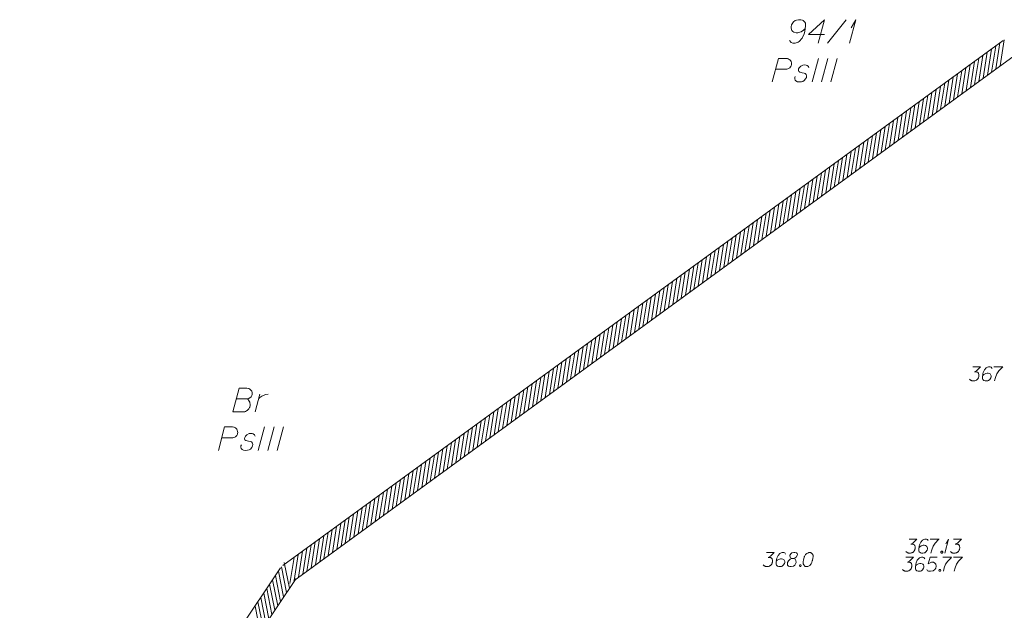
# Model space of a CAD drawing. Header units: millimetres. Extents: x 460 to 2266, y 622 to 2169.
# Tile 64 of 95: x 2058 to 2110, y 2099 to 2130. Entities that reach past the tile are written whole.
import ezdxf

# ---------------------------------------------------------------- set-up
doc = ezdxf.new("R2010")
doc.units = ezdxf.units.MM
doc.linetypes.add('PRZER1-1', pattern=[2, 1, -1])
doc.linetypes.add('PRZER3-1', pattern=[4, 3, -1])
for name, color, linetype, lineweight in [('#digitalizacja', 7, 'Continuous', 18), ('#skartowane', 7, 'Continuous', 18), ('#zakres', 7, 'Continuous', 18)]:
    doc.layers.add(name, color=color, linetype=linetype, lineweight=lineweight)
for name, color, linetype, lineweight, true_color in [('GESDZI_O', 7, 'Continuous', 18, 0x0a0909), ('GESKKL_O', 7, 'PRZER3-1', 18, 0x008000), ('GESUZY_O', 7, 'PRZER1-1', 18, 0x008000)]:
    doc.layers.add(name, color=color, linetype=linetype, lineweight=lineweight, true_color=true_color)

# ---------------------------------------------------------------- blocks, each defined once
blk = doc.blocks.new('*U88')
at = {"layer": 'GESDZI_O', "color": 96, "linetype": 'ByBlock', "lineweight": 18}
for q in [(5555397.331, 5636475.766), (5555397.419, 5636476.593)]:
    blk.add_line((5555397.665, 5636477.016), q, dxfattribs=at)
blk = doc.blocks.new('*U89')
at = {"layer": 'GESUZY_O', "color": 96, "linetype": 'ByBlock', "lineweight": 18, "true_color": 0x008000}
blk.add_line((5555365.708, 5636456.17), (5555365.954, 5636457.105), dxfattribs=at)
at = {"layer": 'GESUZY_O', "color": 96, "linetype": 'ByBlock', "lineweight": 18, "true_color": 0x008000, "flags": 128}
blk.add_lwpolyline([(5555365.895, 5636456.879), (5555365.944, 5636456.918), (5555366.053, 5636456.997), (5555366.171, 5636457.046), (5555366.259, 5636457.076), (5555366.397, 5636457.105)], dxfattribs=at)
blk = doc.blocks.new('*U173')
at = {"layer": '#skartowane', "color": 36, "linetype": 'ByBlock', "lineweight": 18, "true_color": 0x803300}
for q in [(5555402.403, 5636448.648), (5555402.456, 5636449.144)]:
    blk.add_line((5555402.603, 5636449.398), q, dxfattribs=at)

msp = doc.modelspace()

# ---------------------------------------------------------------- linework, layer by layer
at = {"layer": '#digitalizacja', "color": 36, "linetype": 'Continuous', "lineweight": 18, "true_color": 0x803300, "flags": 128}
for points in [[(2105.189, 2101.81), (2105.603, 2101.81), (2105.408, 2101.609), (2105.278, 2101.544), (2105.384, 2101.544), (2105.408, 2101.539), (2105.419, 2101.533), (2105.431, 2101.527), (2105.443, 2101.521), (2105.467, 2101.503), (2105.479, 2101.485), (2105.49, 2101.468), (2105.496, 2101.45), (2105.508, 2101.409), (2105.514, 2101.373), (2105.514, 2101.355), (2105.514, 2101.332), (2105.508, 2101.296), (2105.502, 2101.273), (2105.496, 2101.249), (2105.49, 2101.232), (2105.484, 2101.22), (2105.479, 2101.208), (2105.473, 2101.196), (2105.461, 2101.178), (2105.443, 2101.155), (2105.425, 2101.137), (2105.414, 2101.125), (2105.396, 2101.113), (2105.378, 2101.102), (2105.355, 2101.09), (2105.343, 2101.084), (2105.301, 2101.072), (2105.266, 2101.066), (2105.242, 2101.06), (2105.201, 2101.06), (2105.154, 2101.066), (2105.136, 2101.072), (2105.118, 2101.078), (2105.101, 2101.084), (2105.083, 2101.096), (2105.065, 2101.107), (2105.036, 2101.131), (2105.018, 2101.155)], [(2106.211, 2101.728), (2106.163, 2101.792), (2106.11, 2101.81), (2106.028, 2101.81), (2105.969, 2101.787), (2105.933, 2101.775), (2105.904, 2101.757), (2105.809, 2101.651), (2105.744, 2101.509), (2105.727, 2101.432), (2105.703, 2101.261), (2105.703, 2101.172), (2105.727, 2101.137), (2105.774, 2101.09), (2105.792, 2101.078), (2105.851, 2101.06), (2105.927, 2101.06), (2105.986, 2101.072), (2106.028, 2101.084), (2106.087, 2101.131), (2106.146, 2101.226), (2106.163, 2101.285), (2106.163, 2101.332), (2106.134, 2101.409), (2106.11, 2101.438), (2106.069, 2101.462), (2105.998, 2101.48), (2105.945, 2101.48), (2105.88, 2101.462), (2105.839, 2101.444), (2105.768, 2101.397), (2105.732, 2101.367), (2105.715, 2101.35)], [(2106.86, 2101.81), (2106.488, 2101.81), (2106.394, 2101.456), (2106.565, 2101.544), (2106.665, 2101.544), (2106.748, 2101.491), (2106.795, 2101.432), (2106.807, 2101.332), (2106.789, 2101.232), (2106.742, 2101.149), (2106.66, 2101.084), (2106.518, 2101.06), (2106.412, 2101.06), (2106.358, 2101.084), (2106.311, 2101.149)], [(2107.161, 2101.81), (2107.634, 2101.81), (2107.604, 2101.781), (2107.433, 2101.598), (2107.315, 2101.432), (2107.244, 2101.237), (2107.197, 2101.06)], [(2107.734, 2101.81), (2108.207, 2101.81), (2108.177, 2101.781), (2108.006, 2101.598), (2107.888, 2101.432), (2107.817, 2101.237), (2107.77, 2101.06)], [(2106.996, 2101.161), (2107.026, 2101.161), (2107.043, 2101.149), (2107.061, 2101.125), (2107.061, 2101.096), (2107.043, 2101.072), (2107.026, 2101.06), (2106.996, 2101.06), (2106.978, 2101.072), (2106.961, 2101.096), (2106.961, 2101.125), (2106.978, 2101.149), (2106.996, 2101.161)]]:
    msp.add_lwpolyline(points, dxfattribs=at)
at = {"layer": '#skartowane', "color": 7, "linetype": 'Continuous', "lineweight": 18, "flags": 128}
for points in [[(2108.763, 2111.932), (2109.176, 2111.932), (2108.981, 2111.731), (2108.851, 2111.666), (2108.957, 2111.666), (2108.981, 2111.66), (2108.993, 2111.654), (2109.005, 2111.649), (2109.016, 2111.643), (2109.04, 2111.625), (2109.052, 2111.607), (2109.064, 2111.59), (2109.07, 2111.572), (2109.081, 2111.531), (2109.087, 2111.495), (2109.087, 2111.477), (2109.087, 2111.454), (2109.081, 2111.418), (2109.075, 2111.395), (2109.07, 2111.371), (2109.064, 2111.353), (2109.058, 2111.342), (2109.052, 2111.33), (2109.046, 2111.318), (2109.034, 2111.3), (2109.016, 2111.277), (2108.999, 2111.259), (2108.987, 2111.247), (2108.969, 2111.235), (2108.952, 2111.223), (2108.928, 2111.212), (2108.916, 2111.206), (2108.875, 2111.194), (2108.839, 2111.188), (2108.816, 2111.182), (2108.774, 2111.182), (2108.727, 2111.188), (2108.709, 2111.194), (2108.692, 2111.2), (2108.674, 2111.206), (2108.656, 2111.218), (2108.638, 2111.229), (2108.609, 2111.253), (2108.591, 2111.277)], [(2109.784, 2111.849), (2109.737, 2111.914), (2109.684, 2111.932), (2109.601, 2111.932), (2109.542, 2111.908), (2109.507, 2111.897), (2109.477, 2111.879), (2109.383, 2111.773), (2109.318, 2111.631), (2109.3, 2111.554), (2109.276, 2111.383), (2109.276, 2111.294), (2109.3, 2111.259), (2109.347, 2111.212), (2109.365, 2111.2), (2109.424, 2111.182), (2109.501, 2111.182), (2109.56, 2111.194), (2109.601, 2111.206), (2109.66, 2111.253), (2109.719, 2111.347), (2109.737, 2111.406), (2109.737, 2111.454), (2109.707, 2111.531), (2109.684, 2111.56), (2109.642, 2111.584), (2109.572, 2111.601), (2109.518, 2111.601), (2109.453, 2111.584), (2109.412, 2111.566), (2109.341, 2111.519), (2109.306, 2111.489), (2109.288, 2111.471)], [(2109.884, 2111.932), (2110.357, 2111.932), (2110.327, 2111.903), (2110.156, 2111.719), (2110.038, 2111.554), (2109.967, 2111.359), (2109.92, 2111.182)], [(2097.777, 2102.055), (2098.191, 2102.055), (2097.996, 2101.854), (2097.866, 2101.789), (2097.972, 2101.789), (2097.996, 2101.784), (2098.008, 2101.778), (2098.019, 2101.772), (2098.031, 2101.766), (2098.055, 2101.748), (2098.067, 2101.73), (2098.078, 2101.713), (2098.084, 2101.695), (2098.096, 2101.654), (2098.102, 2101.618), (2098.102, 2101.6), (2098.102, 2101.577), (2098.096, 2101.541), (2098.09, 2101.518), (2098.084, 2101.494), (2098.078, 2101.477), (2098.073, 2101.465), (2098.067, 2101.453), (2098.061, 2101.441), (2098.049, 2101.423), (2098.031, 2101.4), (2098.014, 2101.382), (2098.002, 2101.37), (2097.984, 2101.358), (2097.966, 2101.347), (2097.943, 2101.335), (2097.931, 2101.329), (2097.89, 2101.317), (2097.854, 2101.311), (2097.83, 2101.305), (2097.789, 2101.305), (2097.742, 2101.311), (2097.724, 2101.317), (2097.707, 2101.323), (2097.689, 2101.329), (2097.671, 2101.341), (2097.653, 2101.352), (2097.624, 2101.376), (2097.606, 2101.4)], [(2098.799, 2101.973), (2098.752, 2102.037), (2098.699, 2102.055), (2098.616, 2102.055), (2098.557, 2102.032), (2098.521, 2102.02), (2098.492, 2102.002), (2098.397, 2101.896), (2098.332, 2101.754), (2098.315, 2101.677), (2098.291, 2101.506), (2098.291, 2101.417), (2098.315, 2101.382), (2098.362, 2101.335), (2098.38, 2101.323), (2098.439, 2101.305), (2098.515, 2101.305), (2098.575, 2101.317), (2098.616, 2101.329), (2098.675, 2101.376), (2098.734, 2101.471), (2098.752, 2101.53), (2098.752, 2101.577), (2098.722, 2101.654), (2098.699, 2101.683), (2098.657, 2101.707), (2098.586, 2101.725), (2098.533, 2101.725), (2098.468, 2101.707), (2098.427, 2101.689), (2098.356, 2101.642), (2098.321, 2101.612), (2098.303, 2101.595)], [(2099.135, 2101.73), (2099.218, 2101.73), (2099.242, 2101.736), (2099.313, 2101.766), (2099.366, 2101.813), (2099.425, 2101.925), (2099.419, 2102.008), (2099.378, 2102.037), (2099.295, 2102.055), (2099.236, 2102.055), (2099.124, 2102.037), (2099.088, 2102.008), (2099.029, 2101.919), (2099.023, 2101.89), (2099.035, 2101.801), (2099.059, 2101.766), (2099.135, 2101.73), (2099.041, 2101.707), (2098.952, 2101.618), (2098.905, 2101.53), (2098.899, 2101.5), (2098.905, 2101.388), (2098.958, 2101.329), (2099.029, 2101.305), (2099.1, 2101.305), (2099.212, 2101.335), (2099.295, 2101.388), (2099.348, 2101.494), (2099.354, 2101.53), (2099.348, 2101.624), (2099.301, 2101.707), (2099.218, 2101.73)], [(2100.086, 2102.055), (2100.074, 2102.055), (2100.039, 2102.049), (2100.015, 2102.043), (2099.998, 2102.037), (2099.968, 2102.026), (2099.933, 2102.008), (2099.903, 2101.99), (2099.874, 2101.967), (2099.856, 2101.943), (2099.838, 2101.914), (2099.82, 2101.884), (2099.803, 2101.849), (2099.791, 2101.825), (2099.779, 2101.789), (2099.761, 2101.73), (2099.744, 2101.642), (2099.732, 2101.571), (2099.732, 2101.506), (2099.738, 2101.459), (2099.761, 2101.406), (2099.779, 2101.376), (2099.809, 2101.341), (2099.844, 2101.317), (2099.862, 2101.311), (2099.897, 2101.305), (2099.927, 2101.305), (2099.974, 2101.311), (2100.015, 2101.323), (2100.045, 2101.341), (2100.086, 2101.37), (2100.104, 2101.388), (2100.128, 2101.412), (2100.145, 2101.435), (2100.157, 2101.453), (2100.169, 2101.482), (2100.175, 2101.494), (2100.187, 2101.524), (2100.198, 2101.559), (2100.21, 2101.595), (2100.216, 2101.618), (2100.222, 2101.636), (2100.228, 2101.66), (2100.24, 2101.713), (2100.246, 2101.742), (2100.252, 2101.772), (2100.257, 2101.813), (2100.263, 2101.866), (2100.263, 2101.884), (2100.257, 2101.908), (2100.252, 2101.931), (2100.234, 2101.967), (2100.216, 2101.99), (2100.198, 2102.008), (2100.175, 2102.026), (2100.151, 2102.037), (2100.133, 2102.043), (2100.116, 2102.049), (2100.086, 2102.055)], [(2099.567, 2101.406), (2099.596, 2101.406), (2099.614, 2101.394), (2099.632, 2101.37), (2099.632, 2101.341), (2099.614, 2101.317), (2099.596, 2101.305), (2099.567, 2101.305), (2099.549, 2101.317), (2099.531, 2101.341), (2099.531, 2101.37), (2099.549, 2101.394), (2099.567, 2101.406)]]:
    msp.add_lwpolyline(points, dxfattribs=at)
at = {"layer": '#skartowane', "color": 36, "linetype": 'Continuous', "lineweight": 18, "true_color": 0x803300, "flags": 128}
for points in [[(2105.372, 2102.775), (2105.786, 2102.775), (2105.591, 2102.574), (2105.461, 2102.509), (2105.567, 2102.509), (2105.591, 2102.503), (2105.602, 2102.497), (2105.614, 2102.491), (2105.626, 2102.485), (2105.65, 2102.468), (2105.661, 2102.45), (2105.673, 2102.432), (2105.679, 2102.415), (2105.691, 2102.373), (2105.697, 2102.338), (2105.697, 2102.32), (2105.697, 2102.296), (2105.691, 2102.261), (2105.685, 2102.237), (2105.679, 2102.214), (2105.673, 2102.196), (2105.667, 2102.184), (2105.661, 2102.172), (2105.656, 2102.161), (2105.644, 2102.143), (2105.626, 2102.119), (2105.608, 2102.102), (2105.597, 2102.09), (2105.579, 2102.078), (2105.561, 2102.066), (2105.538, 2102.054), (2105.526, 2102.048), (2105.484, 2102.037), (2105.449, 2102.031), (2105.425, 2102.025), (2105.384, 2102.025), (2105.337, 2102.031), (2105.319, 2102.037), (2105.301, 2102.043), (2105.284, 2102.048), (2105.266, 2102.06), (2105.248, 2102.072), (2105.219, 2102.096), (2105.201, 2102.119)], [(2106.394, 2102.692), (2106.346, 2102.757), (2106.293, 2102.775), (2106.211, 2102.775), (2106.152, 2102.751), (2106.116, 2102.739), (2106.087, 2102.722), (2105.992, 2102.615), (2105.927, 2102.474), (2105.91, 2102.397), (2105.886, 2102.226), (2105.886, 2102.137), (2105.91, 2102.102), (2105.957, 2102.054), (2105.975, 2102.043), (2106.034, 2102.025), (2106.11, 2102.025), (2106.169, 2102.037), (2106.211, 2102.048), (2106.27, 2102.096), (2106.329, 2102.19), (2106.346, 2102.249), (2106.346, 2102.296), (2106.317, 2102.373), (2106.293, 2102.403), (2106.252, 2102.426), (2106.181, 2102.444), (2106.128, 2102.444), (2106.063, 2102.426), (2106.022, 2102.409), (2105.951, 2102.361), (2105.915, 2102.332), (2105.898, 2102.314)], [(2106.494, 2102.775), (2106.966, 2102.775), (2106.937, 2102.745), (2106.766, 2102.562), (2106.648, 2102.397), (2106.577, 2102.202), (2106.53, 2102.025)], [(2107.74, 2102.775), (2108.153, 2102.775), (2107.958, 2102.574), (2107.829, 2102.509), (2107.935, 2102.509), (2107.958, 2102.503), (2107.97, 2102.497), (2107.982, 2102.491), (2107.994, 2102.485), (2108.018, 2102.468), (2108.029, 2102.45), (2108.041, 2102.432), (2108.047, 2102.415), (2108.059, 2102.373), (2108.065, 2102.338), (2108.065, 2102.32), (2108.065, 2102.296), (2108.059, 2102.261), (2108.053, 2102.237), (2108.047, 2102.214), (2108.041, 2102.196), (2108.035, 2102.184), (2108.029, 2102.172), (2108.023, 2102.161), (2108.012, 2102.143), (2107.994, 2102.119), (2107.976, 2102.102), (2107.964, 2102.09), (2107.947, 2102.078), (2107.929, 2102.066), (2107.905, 2102.054), (2107.894, 2102.048), (2107.852, 2102.037), (2107.817, 2102.031), (2107.793, 2102.025), (2107.752, 2102.025), (2107.705, 2102.031), (2107.687, 2102.037), (2107.669, 2102.043), (2107.651, 2102.048), (2107.634, 2102.06), (2107.616, 2102.072), (2107.586, 2102.096), (2107.569, 2102.119)], [(2107.102, 2102.125), (2107.132, 2102.125), (2107.149, 2102.113), (2107.167, 2102.09), (2107.167, 2102.06), (2107.149, 2102.037), (2107.132, 2102.025), (2107.102, 2102.025), (2107.085, 2102.037), (2107.067, 2102.06), (2107.067, 2102.09), (2107.085, 2102.113), (2107.102, 2102.125)]]:
    msp.add_lwpolyline(points, dxfattribs=at)
at = {"layer": '#zakres', "color": 134, "linetype": 'Continuous', "lineweight": 18}
for p, q in [((2110.371, 2129.281), (2072.036, 2101.365)), ((2110.217, 2127.938), (2110.434, 2129.321)), ((2109.538, 2127.444), (2109.755, 2128.827)), ((2109.764, 2127.609), (2109.981, 2128.992)), ((2109.99, 2127.774), (2110.208, 2129.157)), ((2110.959, 2128.473), (2072.625, 2100.556)), ((2108.859, 2126.949), (2109.076, 2128.332)), ((2109.085, 2127.114), (2109.302, 2128.497)), ((2109.311, 2127.279), (2109.529, 2128.662)), ((2108.18, 2126.455), (2108.397, 2127.838)), ((2108.406, 2126.62), (2108.623, 2128.003)), ((2108.632, 2126.785), (2108.85, 2128.168)), ((2107.274, 2125.796), (2107.492, 2127.179)), ((2107.501, 2125.96), (2107.718, 2127.343)), ((2107.727, 2126.125), (2107.944, 2127.508)), ((2107.953, 2126.29), (2108.171, 2127.673)), ((2106.595, 2125.301), (2106.813, 2126.684)), ((2106.822, 2125.466), (2107.039, 2126.849)), ((2107.048, 2125.631), (2107.265, 2127.014)), ((2105.916, 2124.807), (2106.134, 2126.19)), ((2106.142, 2124.972), (2106.36, 2126.355)), ((2106.369, 2125.136), (2106.586, 2126.519)), ((2105.237, 2124.312), (2105.455, 2125.695)), ((2105.463, 2124.477), (2105.681, 2125.86)), ((2105.69, 2124.642), (2105.907, 2126.025)), ((2104.558, 2123.818), (2104.776, 2125.201)), ((2104.784, 2123.983), (2105.002, 2125.366)), ((2105.011, 2124.147), (2105.228, 2125.53)), ((2103.879, 2123.323), (2104.097, 2124.706)), ((2104.105, 2123.488), (2104.323, 2124.871)), ((2104.332, 2123.653), (2104.549, 2125.036)), ((2102.974, 2122.664), (2103.191, 2124.047)), ((2103.2, 2122.829), (2103.418, 2124.212)), ((2103.426, 2122.994), (2103.644, 2124.377)), ((2103.653, 2123.158), (2103.87, 2124.541)), ((2102.295, 2122.169), (2102.512, 2123.552)), ((2102.521, 2122.334), (2102.738, 2123.717)), ((2102.747, 2122.499), (2102.965, 2123.882)), ((2101.616, 2121.675), (2101.833, 2123.058)), ((2101.842, 2121.84), (2102.059, 2123.223)), ((2102.068, 2122.005), (2102.286, 2123.388)), ((2100.937, 2121.18), (2101.154, 2122.563)), ((2101.163, 2121.345), (2101.38, 2122.728)), ((2101.389, 2121.51), (2101.607, 2122.893)), ((2100.258, 2120.686), (2100.475, 2122.069)), ((2100.484, 2120.851), (2100.701, 2122.234)), ((2100.71, 2121.016), (2100.928, 2122.399)), ((2099.352, 2120.027), (2099.57, 2121.41)), ((2099.579, 2120.191), (2099.796, 2121.574)), ((2099.805, 2120.356), (2100.022, 2121.739)), ((2100.031, 2120.521), (2100.249, 2121.904)), ((2098.673, 2119.532), (2098.891, 2120.915)), ((2098.9, 2119.697), (2099.117, 2121.08)), ((2099.126, 2119.862), (2099.343, 2121.245)), ((2097.994, 2119.038), (2098.212, 2120.421)), ((2098.221, 2119.202), (2098.438, 2120.585)), ((2098.447, 2119.367), (2098.664, 2120.75)), ((2097.315, 2118.543), (2097.533, 2119.926)), ((2097.541, 2118.708), (2097.759, 2120.091)), ((2097.768, 2118.873), (2097.985, 2120.256)), ((2096.636, 2118.049), (2096.854, 2119.432)), ((2096.862, 2118.213), (2097.08, 2119.596)), ((2097.089, 2118.378), (2097.306, 2119.761)), ((2095.957, 2117.554), (2096.175, 2118.937)), ((2096.183, 2117.719), (2096.401, 2119.102)), ((2096.41, 2117.884), (2096.627, 2119.267)), ((2095.052, 2116.895), (2095.269, 2118.278)), ((2095.278, 2117.06), (2095.496, 2118.443)), ((2095.504, 2117.224), (2095.722, 2118.607)), ((2095.731, 2117.389), (2095.948, 2118.772)), ((2094.373, 2116.4), (2094.59, 2117.783)), ((2094.599, 2116.565), (2094.817, 2117.948)), ((2094.825, 2116.73), (2095.043, 2118.113)), ((2093.694, 2115.906), (2093.911, 2117.289)), ((2093.92, 2116.071), (2094.137, 2117.454)), ((2094.146, 2116.235), (2094.364, 2117.618)), ((2093.015, 2115.411), (2093.232, 2116.794)), ((2093.241, 2115.576), (2093.458, 2116.959)), ((2093.467, 2115.741), (2093.685, 2117.124)), ((2092.336, 2114.917), (2092.553, 2116.3)), ((2092.562, 2115.082), (2092.779, 2116.465)), ((2092.788, 2115.246), (2093.006, 2116.629)), ((2091.43, 2114.257), (2091.648, 2115.64)), ((2091.657, 2114.422), (2091.874, 2115.805)), ((2091.883, 2114.587), (2092.1, 2115.97)), ((2092.109, 2114.752), (2092.327, 2116.135)), ((2090.751, 2113.763), (2090.969, 2115.146)), ((2090.978, 2113.928), (2091.195, 2115.311)), ((2091.204, 2114.093), (2091.421, 2115.476)), ((2090.072, 2113.269), (2090.29, 2114.652)), ((2090.299, 2113.433), (2090.516, 2114.816)), ((2090.525, 2113.598), (2090.742, 2114.981)), ((2089.393, 2112.774), (2089.611, 2114.157)), ((2089.62, 2112.939), (2089.837, 2114.322)), ((2089.846, 2113.104), (2090.063, 2114.487)), ((2088.714, 2112.28), (2088.932, 2113.663)), ((2088.94, 2112.444), (2089.158, 2113.827)), ((2089.167, 2112.609), (2089.384, 2113.992)), ((2088.035, 2111.785), (2088.253, 2113.168)), ((2088.261, 2111.95), (2088.479, 2113.333)), ((2088.488, 2112.115), (2088.705, 2113.498)), ((2087.13, 2111.126), (2087.347, 2112.509)), ((2087.356, 2111.291), (2087.574, 2112.674)), ((2087.582, 2111.455), (2087.8, 2112.838)), ((2087.809, 2111.62), (2088.026, 2113.003)), ((2086.451, 2110.631), (2086.668, 2112.014)), ((2086.677, 2110.796), (2086.895, 2112.179)), ((2086.903, 2110.961), (2087.121, 2112.344)), ((2085.772, 2110.137), (2085.989, 2111.52)), ((2085.998, 2110.302), (2086.216, 2111.685)), ((2086.224, 2110.466), (2086.442, 2111.849)), ((2085.093, 2109.642), (2085.31, 2111.025)), ((2085.319, 2109.807), (2085.536, 2111.19)), ((2085.545, 2109.972), (2085.763, 2111.355)), ((2084.414, 2109.148), (2084.631, 2110.531)), ((2084.64, 2109.313), (2084.857, 2110.696)), ((2084.866, 2109.477), (2085.084, 2110.86)), ((2083.508, 2108.488), (2083.726, 2109.871)), ((2083.735, 2108.653), (2083.952, 2110.036)), ((2083.961, 2108.818), (2084.178, 2110.201)), ((2084.187, 2108.983), (2084.405, 2110.366)), ((2082.829, 2107.994), (2083.047, 2109.377)), ((2083.056, 2108.159), (2083.273, 2109.542)), ((2083.282, 2108.324), (2083.499, 2109.707)), ((2082.15, 2107.499), (2082.368, 2108.882)), ((2082.377, 2107.664), (2082.594, 2109.047)), ((2082.603, 2107.829), (2082.82, 2109.212)), ((2081.471, 2107.005), (2081.689, 2108.388)), ((2081.698, 2107.17), (2081.915, 2108.553)), ((2081.924, 2107.335), (2082.141, 2108.718)), ((2080.792, 2106.51), (2081.01, 2107.893)), ((2081.019, 2106.675), (2081.236, 2108.058)), ((2081.245, 2106.84), (2081.462, 2108.223)), ((2080.113, 2106.016), (2080.331, 2107.399)), ((2080.339, 2106.181), (2080.557, 2107.564)), ((2080.566, 2106.346), (2080.783, 2107.729)), ((2079.208, 2105.357), (2079.425, 2106.74)), ((2079.434, 2105.521), (2079.652, 2106.904)), ((2079.66, 2105.686), (2079.878, 2107.069)), ((2079.887, 2105.851), (2080.104, 2107.234)), ((2078.529, 2104.862), (2078.746, 2106.245)), ((2078.755, 2105.027), (2078.973, 2106.41)), ((2078.981, 2105.192), (2079.199, 2106.575)), ((2077.85, 2104.368), (2078.067, 2105.751)), ((2078.076, 2104.532), (2078.294, 2105.915)), ((2078.302, 2104.697), (2078.52, 2106.08)), ((2077.171, 2103.873), (2077.388, 2105.256)), ((2077.397, 2104.038), (2077.615, 2105.421)), ((2077.623, 2104.203), (2077.841, 2105.586)), ((2076.492, 2103.379), (2076.709, 2104.762)), ((2076.718, 2103.543), (2076.935, 2104.926)), ((2076.944, 2103.708), (2077.162, 2105.091)), ((2075.813, 2102.884), (2076.03, 2104.267)), ((2076.039, 2103.049), (2076.256, 2104.432)), ((2076.265, 2103.214), (2076.483, 2104.597)), ((2074.907, 2102.225), (2075.125, 2103.608)), ((2075.134, 2102.39), (2075.351, 2103.773)), ((2075.36, 2102.554), (2075.577, 2103.937)), ((2075.586, 2102.719), (2075.804, 2104.102)), ((2074.228, 2101.73), (2074.446, 2103.113)), ((2074.455, 2101.895), (2074.672, 2103.278)), ((2074.681, 2102.06), (2074.898, 2103.443)), ((2073.549, 2101.236), (2073.767, 2102.619)), ((2073.776, 2101.401), (2073.993, 2102.784)), ((2074.002, 2101.566), (2074.219, 2102.949)), ((2072.87, 2100.741), (2073.088, 2102.124)), ((2073.097, 2100.906), (2073.314, 2102.289)), ((2073.323, 2101.071), (2073.54, 2102.454)), ((2072.388, 2100.157), (2072.117, 2101.531)), ((2072.418, 2100.412), (2072.635, 2101.795)), ((2072.644, 2100.577), (2072.861, 2101.96)), ((2071.915, 2101.239), (2058.032, 2080.547)), ((2072.076, 2099.692), (2071.805, 2101.066)), ((2072.232, 2099.925), (2071.961, 2101.299)), ((2072.746, 2100.682), (2058.863, 2079.99)), ((2071.764, 2099.227), (2071.493, 2100.601)), ((2071.92, 2099.46), (2071.649, 2100.834)), ((2071.452, 2098.762), (2071.181, 2100.136)), ((2071.608, 2098.995), (2071.337, 2100.368)), ((2070.984, 2098.065), (2070.713, 2099.438)), ((2071.14, 2098.297), (2070.869, 2099.671)), ((2071.296, 2098.53), (2071.025, 2099.903)), ((2070.828, 2097.832), (2070.557, 2099.206))]:
    msp.add_line(p, q, dxfattribs=at)
at = {"layer": 'GESDZI_O', "color": 96, "linetype": 'Continuous', "lineweight": 18}
msp.add_line((2101.034, 2129.144), (2102.028, 2130.394), dxfattribs=at)
at = {"layer": 'GESDZI_O', "color": 96, "linetype": 'Continuous', "lineweight": 18, "flags": 128}
for points in [[(2099.007, 2129.281), (2099.086, 2129.173), (2099.174, 2129.144), (2099.312, 2129.144), (2099.41, 2129.183), (2099.47, 2129.203), (2099.519, 2129.232), (2099.676, 2129.409), (2099.784, 2129.646), (2099.814, 2129.774), (2099.853, 2130.059), (2099.853, 2130.207), (2099.814, 2130.266), (2099.735, 2130.344), (2099.706, 2130.364), (2099.607, 2130.394), (2099.479, 2130.394), (2099.381, 2130.374), (2099.312, 2130.354), (2099.214, 2130.276), (2099.115, 2130.118), (2099.086, 2130.02), (2099.086, 2129.941), (2099.135, 2129.813), (2099.174, 2129.764), (2099.243, 2129.724), (2099.361, 2129.695), (2099.45, 2129.695), (2099.558, 2129.724), (2099.627, 2129.754), (2099.745, 2129.833), (2099.804, 2129.882), (2099.834, 2129.911)], [(2100.867, 2129.606), (2100.02, 2129.606), (2100.867, 2130.394), (2100.532, 2129.144)]]:
    msp.add_lwpolyline(points, dxfattribs=at)
at = {"layer": 'GESKKL_O', "color": 96, "linetype": 'Continuous', "lineweight": 18, "true_color": 0x008000}
for p, q in [((2100.544, 2128.335), (2100.21, 2127.085)), ((2101.046, 2128.335), (2100.712, 2127.085)), ((2101.548, 2128.335), (2101.214, 2127.085)), ((2071.068, 2108.735), (2070.733, 2107.485)), ((2071.57, 2108.735), (2071.235, 2107.485)), ((2072.071, 2108.735), (2071.737, 2107.485))]:
    msp.add_line(p, q, dxfattribs=at)
at = {"layer": 'GESKKL_O', "color": 96, "linetype": 'Continuous', "lineweight": 18, "true_color": 0x008000, "flags": 128}
for points in [[(2098.084, 2127.085), (2098.419, 2128.335), (2098.842, 2128.335), (2098.901, 2128.325), (2098.93, 2128.315), (2098.989, 2128.286), (2099.029, 2128.256), (2099.058, 2128.217), (2099.088, 2128.168), (2099.108, 2128.099), (2099.117, 2128.04), (2099.108, 2127.99), (2099.098, 2127.951), (2099.078, 2127.912), (2099.058, 2127.882), (2099.029, 2127.843), (2098.989, 2127.813), (2098.96, 2127.794), (2098.911, 2127.774), (2098.862, 2127.764), (2098.271, 2127.764)], [(2100.043, 2127.843), (2100.013, 2127.912), (2099.944, 2127.961), (2099.885, 2127.981), (2099.797, 2127.99), (2099.718, 2127.981), (2099.6, 2127.922), (2099.521, 2127.843), (2099.491, 2127.774), (2099.482, 2127.695), (2099.501, 2127.646), (2099.541, 2127.616), (2099.56, 2127.607), (2099.619, 2127.587), (2099.688, 2127.577), (2099.787, 2127.557), (2099.846, 2127.538), (2099.895, 2127.479), (2099.915, 2127.41), (2099.905, 2127.321), (2099.865, 2127.242), (2099.787, 2127.154), (2099.718, 2127.115), (2099.639, 2127.095), (2099.541, 2127.085), (2099.423, 2127.095), (2099.344, 2127.134), (2099.304, 2127.183), (2099.285, 2127.252), (2099.285, 2127.321), (2099.314, 2127.38)], [(2068.607, 2107.485), (2068.942, 2108.735), (2069.365, 2108.735), (2069.424, 2108.726), (2069.454, 2108.716), (2069.513, 2108.686), (2069.552, 2108.657), (2069.582, 2108.617), (2069.611, 2108.568), (2069.631, 2108.499), (2069.641, 2108.44), (2069.631, 2108.391), (2069.621, 2108.352), (2069.601, 2108.312), (2069.582, 2108.283), (2069.552, 2108.243), (2069.513, 2108.214), (2069.483, 2108.194), (2069.434, 2108.174), (2069.385, 2108.165), (2068.794, 2108.165)], [(2070.566, 2108.243), (2070.536, 2108.312), (2070.467, 2108.361), (2070.408, 2108.381), (2070.32, 2108.391), (2070.241, 2108.381), (2070.123, 2108.322), (2070.044, 2108.243), (2070.015, 2108.174), (2070.005, 2108.096), (2070.024, 2108.047), (2070.064, 2108.017), (2070.083, 2108.007), (2070.143, 2107.988), (2070.212, 2107.978), (2070.31, 2107.958), (2070.369, 2107.938), (2070.418, 2107.879), (2070.438, 2107.81), (2070.428, 2107.722), (2070.389, 2107.643), (2070.31, 2107.554), (2070.241, 2107.515), (2070.162, 2107.495), (2070.064, 2107.485), (2069.946, 2107.495), (2069.867, 2107.535), (2069.828, 2107.584), (2069.808, 2107.653), (2069.808, 2107.722), (2069.838, 2107.781)]]:
    msp.add_lwpolyline(points, dxfattribs=at)
at = {"layer": 'GESUZY_O', "color": 96, "linetype": 'Continuous', "lineweight": 18, "true_color": 0x008000, "flags": 128}
msp.add_lwpolyline([(2069.559, 2110.226), (2070.15, 2110.226), (2070.189, 2110.236), (2070.278, 2110.276), (2070.347, 2110.345), (2070.386, 2110.404), (2070.406, 2110.463), (2070.406, 2110.492), (2070.406, 2110.532), (2070.406, 2110.561), (2070.386, 2110.63), (2070.347, 2110.679), (2070.288, 2110.738), (2070.258, 2110.758), (2070.219, 2110.778), (2070.189, 2110.787), (2070.13, 2110.797), (2069.707, 2110.797), (2069.372, 2109.547), (2070.022, 2109.547), (2070.052, 2109.557), (2070.111, 2109.587), (2070.14, 2109.606), (2070.229, 2109.695), (2070.268, 2109.764), (2070.278, 2109.793), (2070.297, 2109.872), (2070.297, 2109.951), (2070.288, 2110.01), (2070.278, 2110.049), (2070.248, 2110.108), (2070.209, 2110.167), (2070.189, 2110.187), (2070.15, 2110.226)], dxfattribs=at)

# ---------------------------------------------------------------- block references
at = {"layer": '#skartowane', "color": 36, "linetype": 'Continuous', "lineweight": 18, "true_color": 0x803300}
msp.add_blockref('*U173', (-5553295.135, -5634346.623), dxfattribs=at)
at = {"layer": 'GESDZI_O', "color": 96, "linetype": 'Continuous', "lineweight": 18}
msp.add_blockref('*U88', (-5553295.135, -5634346.623), dxfattribs=at)
at = {"layer": 'GESUZY_O', "color": 96, "linetype": 'Continuous', "lineweight": 18, "true_color": 0x008000}
msp.add_blockref('*U89', (-5553295.135, -5634346.623), dxfattribs=at)

doc.saveas('drawing.dxf')
